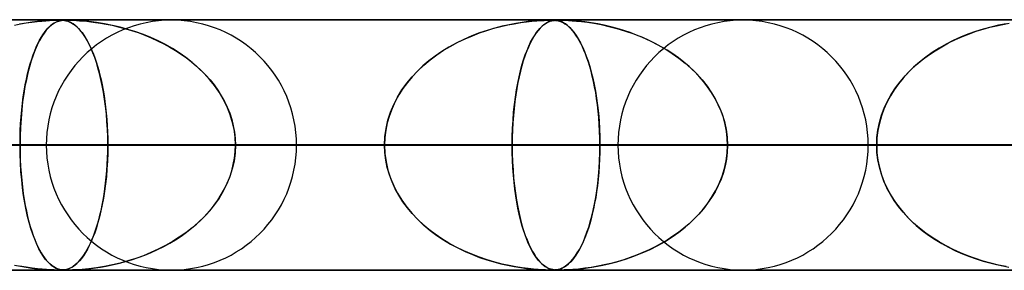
# Model space of a CAD drawing. Header units: millimetres. Extents: x -550 to 550, y -599 to 599.
# Tile 8 of 31: x -257 to -218, y 589 to 599. Entities that reach past the tile are written whole.
import ezdxf

# ---------------------------------------------------------------- set-up
doc = ezdxf.new("R2010")
doc.units = ezdxf.units.MM
doc.layers.add('HIDDEN', color=7, linetype='Continuous')
doc.layers.add('THICK', color=7, linetype='Continuous')

msp = doc.modelspace()

# ---------------------------------------------------------------- linework, layer by layer
at = {"layer": 'HIDDEN'}
for p, q in [((-388.195, 598.99), (0, 598.99)), ((0, 598.99), (-388.195, 598.99)), ((-0.316, 598.98), (-372.712, 598.98)), ((-256.596, 598.866), (-256.865, 598.819)), ((-256.822, 598.827), (-256.587, 598.868)), ((-256.354, 598.902), (-256.596, 598.866)), ((-256.587, 598.868), (-256.364, 598.901)), ((-256.364, 598.901), (-256.158, 598.926)), ((-256.143, 598.928), (-256.354, 598.902)), ((-256.158, 598.926), (-255.973, 598.945)), ((-255.957, 598.946), (-256.143, 598.928)), ((-255.973, 598.945), (-255.809, 598.958)), ((-255.78, 598.96), (-255.957, 598.946)), ((-255.809, 598.958), (-255.666, 598.968)), ((-255.617, 598.97), (-255.78, 598.96)), ((-255.666, 598.968), (-255.543, 598.974)), ((-255.482, 598.976), (-255.617, 598.97)), ((-255.471, 598.866), (-255.544, 598.819)), ((-255.543, 598.974), (-255.441, 598.978)), ((-255.533, 598.827), (-255.469, 598.868)), ((-255.375, 598.979), (-255.482, 598.976)), ((-255.403, 598.902), (-255.471, 598.866)), ((-255.469, 598.868), (-255.406, 598.901)), ((-255.441, 598.978), (-255.355, 598.979)), ((-255.406, 598.901), (-255.347, 598.926)), ((-255.343, 598.928), (-255.403, 598.902)), ((-255.285, 598.98), (-255.375, 598.979)), ((-255.355, 598.979), (-255.284, 598.98)), ((-255.347, 598.926), (-255.291, 598.945)), ((-255.286, 598.946), (-255.343, 598.928)), ((-255.291, 598.945), (-255.237, 598.958)), ((-255.227, 598.96), (-255.286, 598.946)), ((-255.207, 598.979), (-255.285, 598.98)), ((-255.284, 598.98), (-255.223, 598.979)), ((-255.237, 598.958), (-255.185, 598.968)), ((-255.166, 598.97), (-255.227, 598.96)), ((-255.223, 598.979), (-255.168, 598.978)), ((-255.136, 598.976), (-255.207, 598.979)), ((-255.185, 598.968), (-255.133, 598.974)), ((-255.168, 598.978), (-255.116, 598.974)), ((-255.103, 598.976), (-255.166, 598.97)), ((-255.063, 598.968), (-255.136, 598.976)), ((-255.133, 598.974), (-255.08, 598.978)), ((-255.116, 598.974), (-255.065, 598.968)), ((-255.038, 598.979), (-255.103, 598.976)), ((-255.08, 598.978), (-255.024, 598.979)), ((-255.065, 598.968), (-255.017, 598.96)), ((-254.985, 598.953), (-255.063, 598.968)), ((-254.964, 598.98), (-255.038, 598.979)), ((-255.024, 598.979), (-254.962, 598.98)), ((-255.017, 598.96), (-254.972, 598.949)), ((-254.901, 598.927), (-254.985, 598.953)), ((-254.972, 598.949), (-254.926, 598.936)), ((-254.87, 598.979), (-254.964, 598.98)), ((-254.962, 598.98), (-254.891, 598.979)), ((-254.926, 598.936), (-254.877, 598.917)), ((-254.812, 598.888), (-254.901, 598.927)), ((-254.891, 598.979), (-254.808, 598.978)), ((-254.877, 598.917), (-254.823, 598.893)), ((-254.75, 598.976), (-254.87, 598.979)), ((-254.823, 598.893), (-254.766, 598.862)), ((-254.724, 598.836), (-254.812, 598.888)), ((-254.808, 598.978), (-254.708, 598.974)), ((-254.584, 598.968), (-254.75, 598.976)), ((-254.708, 598.974), (-254.589, 598.968)), ((-254.589, 598.968), (-254.46, 598.96)), ((-254.363, 598.953), (-254.584, 598.968)), ((-254.46, 598.96), (-254.325, 598.949)), ((-254.094, 598.927), (-254.363, 598.953)), ((-254.325, 598.949), (-254.178, 598.936)), ((-254.178, 598.936), (-254.012, 598.917)), ((-253.787, 598.888), (-254.094, 598.927)), ((-254.012, 598.917), (-253.826, 598.893)), ((-253.826, 598.893), (-253.623, 598.862)), ((-253.471, 598.836), (-253.787, 598.888)), ((-237.125, 598.84), (-236.87, 598.882)), ((-236.809, 598.891), (-237.063, 598.851)), ((-236.87, 598.882), (-236.633, 598.914)), ((-236.574, 598.921), (-236.809, 598.891)), ((-236.633, 598.914), (-236.42, 598.938)), ((-236.361, 598.944), (-236.574, 598.921)), ((-236.42, 598.938), (-236.232, 598.955)), ((-236.175, 598.959), (-236.361, 598.944)), ((-236.232, 598.955), (-236.071, 598.966)), ((-236.016, 598.969), (-236.175, 598.959)), ((-236.071, 598.966), (-235.936, 598.973)), ((-235.876, 598.975), (-236.016, 598.969)), ((-235.936, 598.973), (-235.825, 598.977)), ((-235.888, 598.84), (-235.819, 598.882)), ((-235.756, 598.979), (-235.876, 598.975)), ((-235.801, 598.891), (-235.871, 598.851)), ((-235.825, 598.977), (-235.734, 598.979)), ((-235.819, 598.882), (-235.752, 598.914)), ((-235.734, 598.921), (-235.801, 598.891)), ((-235.66, 598.98), (-235.756, 598.979)), ((-235.752, 598.914), (-235.688, 598.938)), ((-235.734, 598.979), (-235.66, 598.98)), ((-235.67, 598.944), (-235.734, 598.921)), ((-235.688, 598.938), (-235.629, 598.955)), ((-235.609, 598.959), (-235.67, 598.944)), ((-235.583, 598.979), (-235.66, 598.98)), ((-235.66, 598.98), (-235.596, 598.979)), ((-235.629, 598.955), (-235.572, 598.966)), ((-235.551, 598.969), (-235.609, 598.959)), ((-235.596, 598.979), (-235.539, 598.977)), ((-235.515, 598.976), (-235.583, 598.979)), ((-235.572, 598.966), (-235.517, 598.973)), ((-235.488, 598.975), (-235.551, 598.969)), ((-235.539, 598.977), (-235.485, 598.973)), ((-235.517, 598.973), (-235.461, 598.977)), ((-235.447, 598.969), (-235.515, 598.976)), ((-235.417, 598.979), (-235.488, 598.975)), ((-235.485, 598.973), (-235.432, 598.967)), ((-235.461, 598.977), (-235.402, 598.979)), ((-235.377, 598.957), (-235.447, 598.969)), ((-235.432, 598.967), (-235.377, 598.957)), ((-235.338, 598.98), (-235.417, 598.979)), ((-235.402, 598.979), (-235.338, 598.98)), ((-235.305, 598.937), (-235.377, 598.957)), ((-235.377, 598.957), (-235.318, 598.941)), ((-235.338, 598.98), (-235.267, 598.979)), ((-235.247, 598.979), (-235.338, 598.98)), ((-235.318, 598.941), (-235.253, 598.918)), ((-235.231, 598.909), (-235.305, 598.937)), ((-235.267, 598.979), (-235.183, 598.978)), ((-235.253, 598.918), (-235.182, 598.885)), ((-235.132, 598.976), (-235.247, 598.979)), ((-235.158, 598.872), (-235.231, 598.909)), ((-235.183, 598.978), (-235.082, 598.974)), ((-235.182, 598.885), (-235.106, 598.84)), ((-235.086, 598.828), (-235.158, 598.872)), ((-234.981, 598.969), (-235.132, 598.976)), ((-235.082, 598.974), (-234.96, 598.968)), ((-234.79, 598.957), (-234.981, 598.969)), ((-234.96, 598.968), (-234.815, 598.959)), ((-234.815, 598.959), (-234.645, 598.945)), ((-234.566, 598.937), (-234.79, 598.957)), ((-234.645, 598.945), (-234.443, 598.924)), ((-234.317, 598.909), (-234.566, 598.937)), ((-234.443, 598.924), (-234.21, 598.894)), ((-234.06, 598.872), (-234.317, 598.909)), ((-234.21, 598.894), (-233.949, 598.854)), ((-233.8, 598.828), (-234.06, 598.872)), ((-257.064, 598.778), (-256.822, 598.827)), ((-255.927, 598.399), (-255.861, 598.494)), ((-255.792, 598.582), (-255.881, 598.466)), ((-255.861, 598.494), (-255.795, 598.579)), ((-255.795, 598.579), (-255.729, 598.655)), ((-255.705, 598.679), (-255.792, 598.582)), ((-255.729, 598.655), (-255.663, 598.721)), ((-255.623, 598.757), (-255.705, 598.679)), ((-255.663, 598.721), (-255.598, 598.778)), ((-255.544, 598.819), (-255.623, 598.757)), ((-255.598, 598.778), (-255.533, 598.827)), ((-254.766, 598.862), (-254.706, 598.824)), ((-254.639, 598.773), (-254.724, 598.836)), ((-254.706, 598.824), (-254.642, 598.776)), ((-254.642, 598.776), (-254.576, 598.719)), ((-254.554, 598.699), (-254.639, 598.773)), ((-254.576, 598.719), (-254.507, 598.651)), ((-254.471, 598.613), (-254.554, 598.699)), ((-254.507, 598.651), (-254.436, 598.572)), ((-254.389, 598.515), (-254.471, 598.613)), ((-254.436, 598.572), (-254.364, 598.481)), ((-254.309, 598.405), (-254.389, 598.515)), ((-254.364, 598.481), (-254.293, 598.382)), ((-253.623, 598.862), (-253.404, 598.824)), ((-253.156, 598.773), (-253.471, 598.836)), ((-253.404, 598.824), (-253.17, 598.776)), ((-253.17, 598.776), (-252.923, 598.719)), ((-252.843, 598.699), (-253.156, 598.773)), ((-252.923, 598.719), (-252.665, 598.651)), ((-252.532, 598.613), (-252.843, 598.699)), ((-252.665, 598.651), (-252.398, 598.572)), ((-252.224, 598.515), (-252.532, 598.613)), ((-252.398, 598.572), (-252.126, 598.481)), ((-251.92, 598.405), (-252.224, 598.515)), ((-252.126, 598.481), (-251.861, 598.382)), ((-238.512, 598.47), (-238.824, 598.35)), ((-238.797, 598.361), (-238.509, 598.472)), ((-238.206, 598.574), (-238.512, 598.47)), ((-238.509, 598.472), (-238.222, 598.569)), ((-238.222, 598.569), (-237.94, 598.654)), ((-237.906, 598.663), (-238.206, 598.574)), ((-237.94, 598.654), (-237.662, 598.727)), ((-237.614, 598.738), (-237.906, 598.663)), ((-237.662, 598.727), (-237.389, 598.789)), ((-237.332, 598.8), (-237.614, 598.738)), ((-237.389, 598.789), (-237.125, 598.84)), ((-237.063, 598.851), (-237.332, 598.8)), ((-236.253, 598.47), (-236.333, 598.35)), ((-236.326, 598.361), (-236.252, 598.471)), ((-236.173, 598.574), (-236.253, 598.47)), ((-236.252, 598.471), (-236.178, 598.568)), ((-236.178, 598.568), (-236.105, 598.653)), ((-236.095, 598.663), (-236.173, 598.574)), ((-236.105, 598.653), (-236.032, 598.726)), ((-236.019, 598.738), (-236.095, 598.663)), ((-236.032, 598.726), (-235.96, 598.788)), ((-235.944, 598.8), (-236.019, 598.738)), ((-235.96, 598.788), (-235.888, 598.84)), ((-235.871, 598.851), (-235.944, 598.8)), ((-235.106, 598.84), (-235.023, 598.781)), ((-235.015, 598.775), (-235.086, 598.828)), ((-235.023, 598.781), (-234.936, 598.706)), ((-234.945, 598.714), (-235.015, 598.775)), ((-234.875, 598.645), (-234.945, 598.714)), ((-234.936, 598.706), (-234.845, 598.612)), ((-234.806, 598.567), (-234.875, 598.645)), ((-234.845, 598.612), (-234.752, 598.499)), ((-234.738, 598.481), (-234.806, 598.567)), ((-234.752, 598.499), (-234.66, 598.371)), ((-234.67, 598.386), (-234.738, 598.481)), ((-233.949, 598.854), (-233.663, 598.801)), ((-233.539, 598.775), (-233.8, 598.828)), ((-233.663, 598.801), (-233.356, 598.733)), ((-233.278, 598.714), (-233.539, 598.775)), ((-233.356, 598.733), (-233.031, 598.649)), ((-233.017, 598.645), (-233.278, 598.714)), ((-233.031, 598.649), (-232.692, 598.546)), ((-232.757, 598.567), (-233.017, 598.645)), ((-232.5, 598.481), (-232.757, 598.567)), ((-232.692, 598.546), (-232.353, 598.428)), ((-232.245, 598.386), (-232.5, 598.481)), ((-218.733, 598.524), (-219.034, 598.416)), ((-218.973, 598.439), (-218.698, 598.536)), ((-218.43, 598.62), (-218.733, 598.524)), ((-218.698, 598.536), (-218.426, 598.621)), ((-218.123, 598.705), (-218.43, 598.62)), ((-218.426, 598.621), (-218.159, 598.695)), ((-218.159, 598.695), (-217.897, 598.759)), ((-217.815, 598.778), (-218.123, 598.705)), ((-217.897, 598.759), (-217.642, 598.813)), ((-217.514, 598.838), (-217.815, 598.778)), ((-217.642, 598.813), (-217.394, 598.858)), ((-256.065, 598.164), (-256.154, 597.985)), ((-256.124, 598.048), (-256.059, 598.176)), ((-255.973, 598.326), (-256.065, 598.164)), ((-256.059, 598.176), (-255.993, 598.293)), ((-255.993, 598.293), (-255.927, 598.399)), ((-255.881, 598.466), (-255.973, 598.326)), ((-254.23, 598.283), (-254.309, 598.405)), ((-254.293, 598.382), (-254.225, 598.275)), ((-254.152, 598.149), (-254.23, 598.283)), ((-254.225, 598.275), (-254.158, 598.16)), ((-254.158, 598.16), (-254.093, 598.037)), ((-254.076, 598.003), (-254.152, 598.149)), ((-251.62, 598.283), (-251.92, 598.405)), ((-251.861, 598.382), (-251.602, 598.275)), ((-251.326, 598.149), (-251.62, 598.283)), ((-251.602, 598.275), (-251.35, 598.16)), ((-251.35, 598.16), (-251.105, 598.037)), ((-251.039, 598.003), (-251.326, 598.149)), ((-239.662, 597.944), (-239.376, 598.098)), ((-239.137, 598.214), (-239.442, 598.064)), ((-239.376, 598.098), (-239.087, 598.237)), ((-238.824, 598.35), (-239.137, 598.214)), ((-239.087, 598.237), (-238.797, 598.361)), ((-236.547, 597.943), (-236.474, 598.097)), ((-236.413, 598.214), (-236.491, 598.064)), ((-236.474, 598.097), (-236.4, 598.236)), ((-236.333, 598.35), (-236.413, 598.214)), ((-236.4, 598.236), (-236.326, 598.361)), ((-234.604, 598.282), (-234.67, 598.386)), ((-234.66, 598.371), (-234.573, 598.231)), ((-234.538, 598.17), (-234.604, 598.282)), ((-234.573, 598.231), (-234.488, 598.077)), ((-234.473, 598.049), (-234.538, 598.17)), ((-232.353, 598.428), (-232.027, 598.297)), ((-231.993, 598.282), (-232.245, 598.386)), ((-232.027, 598.297), (-231.711, 598.154)), ((-231.745, 598.17), (-231.993, 598.282)), ((-231.501, 598.049), (-231.745, 598.17)), ((-231.711, 598.154), (-231.406, 597.999)), ((-219.621, 598.162), (-219.907, 598.016)), ((-219.803, 598.07), (-219.527, 598.206)), ((-219.33, 598.295), (-219.621, 598.162)), ((-219.527, 598.206), (-219.249, 598.329)), ((-219.034, 598.416), (-219.33, 598.295)), ((-219.249, 598.329), (-218.973, 598.439)), ((-256.238, 597.79), (-256.318, 597.581)), ((-256.312, 597.596), (-256.251, 597.758)), ((-256.251, 597.758), (-256.189, 597.908)), ((-256.154, 597.985), (-256.238, 597.79)), ((-256.189, 597.908), (-256.124, 598.048)), ((-254.093, 598.037), (-254.031, 597.907)), ((-254.002, 597.844), (-254.076, 598.003)), ((-254.031, 597.907), (-253.97, 597.769)), ((-253.93, 597.672), (-254.002, 597.844)), ((-253.97, 597.769), (-253.911, 597.624)), ((-251.105, 598.037), (-250.867, 597.907)), ((-250.758, 597.844), (-251.039, 598.003)), ((-250.867, 597.907), (-250.637, 597.769)), ((-250.486, 597.672), (-250.758, 597.844)), ((-250.637, 597.769), (-250.415, 597.624)), ((-240.014, 597.731), (-240.279, 597.548)), ((-240.216, 597.593), (-239.943, 597.776)), ((-239.735, 597.902), (-240.014, 597.731)), ((-239.943, 597.776), (-239.662, 597.944)), ((-239.442, 598.064), (-239.735, 597.902)), ((-236.636, 597.731), (-236.703, 597.548)), ((-236.687, 597.593), (-236.618, 597.775)), ((-236.565, 597.902), (-236.636, 597.731)), ((-236.618, 597.775), (-236.547, 597.943)), ((-236.491, 598.064), (-236.565, 597.902)), ((-234.488, 598.077), (-234.406, 597.911)), ((-234.41, 597.919), (-234.473, 598.049)), ((-234.348, 597.78), (-234.41, 597.919)), ((-234.406, 597.911), (-234.329, 597.733)), ((-234.288, 597.631), (-234.348, 597.78)), ((-234.329, 597.733), (-234.254, 597.543)), ((-231.262, 597.919), (-231.501, 598.049)), ((-231.406, 597.999), (-231.113, 597.832)), ((-231.027, 597.78), (-231.262, 597.919)), ((-231.113, 597.832), (-230.834, 597.654)), ((-230.799, 597.631), (-231.027, 597.78)), ((-220.456, 597.685), (-220.717, 597.501)), ((-220.605, 597.583), (-220.345, 597.758)), ((-220.185, 597.857), (-220.456, 597.685)), ((-220.345, 597.758), (-220.077, 597.92)), ((-219.907, 598.016), (-220.185, 597.857)), ((-220.077, 597.92), (-219.803, 598.07)), ((-256.392, 597.358), (-256.462, 597.122)), ((-256.428, 597.241), (-256.371, 597.424)), ((-256.318, 597.581), (-256.392, 597.358)), ((-256.371, 597.424), (-256.312, 597.596)), ((-253.86, 597.488), (-253.93, 597.672)), ((-253.911, 597.624), (-253.855, 597.472)), ((-253.794, 597.29), (-253.86, 597.488)), ((-253.855, 597.472), (-253.801, 597.312)), ((-253.801, 597.312), (-253.749, 597.146)), ((-250.223, 597.488), (-250.486, 597.672)), ((-250.415, 597.624), (-250.202, 597.472)), ((-249.969, 597.29), (-250.223, 597.488)), ((-250.202, 597.472), (-249.997, 597.312)), ((-249.997, 597.312), (-249.8, 597.146)), ((-240.531, 597.356), (-240.768, 597.154)), ((-240.733, 597.185), (-240.48, 597.396)), ((-240.279, 597.548), (-240.531, 597.356)), ((-240.48, 597.396), (-240.216, 597.593)), ((-236.767, 597.356), (-236.826, 597.154)), ((-236.818, 597.184), (-236.754, 597.396)), ((-236.703, 597.548), (-236.767, 597.356)), ((-236.754, 597.396), (-236.687, 597.593)), ((-234.229, 597.473), (-234.288, 597.631)), ((-234.254, 597.543), (-234.184, 597.342)), ((-234.172, 597.305), (-234.229, 597.473)), ((-234.184, 597.342), (-234.117, 597.129)), ((-234.117, 597.127), (-234.172, 597.305)), ((-230.834, 597.654), (-230.567, 597.466)), ((-230.576, 597.473), (-230.799, 597.631)), ((-230.361, 597.305), (-230.576, 597.473)), ((-230.567, 597.466), (-230.314, 597.266)), ((-230.153, 597.127), (-230.361, 597.305)), ((-220.964, 597.306), (-221.197, 597.102)), ((-221.094, 597.195), (-220.855, 597.395)), ((-220.717, 597.501), (-220.964, 597.306)), ((-220.855, 597.395), (-220.605, 597.583)), ((-256.534, 596.842), (-256.482, 597.047)), ((-256.462, 597.122), (-256.526, 596.873)), ((-256.482, 597.047), (-256.428, 597.241)), ((-253.729, 597.079), (-253.794, 597.29)), ((-253.749, 597.146), (-253.699, 596.97)), ((-253.668, 596.854), (-253.729, 597.079)), ((-253.699, 596.97), (-253.651, 596.787)), ((-249.727, 597.079), (-249.969, 597.29)), ((-249.8, 597.146), (-249.612, 596.97)), ((-249.496, 596.854), (-249.727, 597.079)), ((-249.612, 596.97), (-249.432, 596.787)), ((-241.201, 596.719), (-240.974, 596.959)), ((-240.99, 596.943), (-241.198, 596.722)), ((-240.768, 597.154), (-240.99, 596.943)), ((-240.974, 596.959), (-240.733, 597.185)), ((-236.935, 596.718), (-236.878, 596.958)), ((-236.882, 596.943), (-236.934, 596.722)), ((-236.826, 597.154), (-236.882, 596.943)), ((-236.878, 596.958), (-236.818, 597.184)), ((-234.117, 597.129), (-234.054, 596.903)), ((-234.064, 596.939), (-234.117, 597.127)), ((-234.013, 596.741), (-234.064, 596.939)), ((-234.054, 596.903), (-233.994, 596.663)), ((-230.314, 597.266), (-230.074, 597.056)), ((-229.953, 596.939), (-230.153, 597.127)), ((-230.074, 597.056), (-229.847, 596.832)), ((-229.762, 596.741), (-229.953, 596.939)), ((-221.537, 596.759), (-221.322, 596.983)), ((-221.197, 597.102), (-221.415, 596.89)), ((-221.322, 596.983), (-221.094, 597.195)), ((-256.586, 596.609), (-256.64, 596.33)), ((-256.627, 596.4), (-256.582, 596.626)), ((-256.526, 596.873), (-256.586, 596.609)), ((-256.582, 596.626), (-256.534, 596.842)), ((-253.611, 596.616), (-253.668, 596.854)), ((-253.651, 596.787), (-253.606, 596.594)), ((-253.558, 596.365), (-253.611, 596.616)), ((-253.606, 596.594), (-253.563, 596.393)), ((-249.28, 596.616), (-249.496, 596.854)), ((-249.432, 596.787), (-249.261, 596.594)), ((-249.079, 596.365), (-249.28, 596.616)), ((-249.261, 596.594), (-249.1, 596.393)), ((-241.412, 596.464), (-241.201, 596.719)), ((-241.198, 596.722), (-241.391, 596.491)), ((-236.988, 596.463), (-236.935, 596.718)), ((-236.934, 596.722), (-236.983, 596.491)), ((-233.965, 596.533), (-234.013, 596.741)), ((-233.994, 596.663), (-233.939, 596.409)), ((-233.921, 596.314), (-233.965, 596.533)), ((-229.847, 596.832), (-229.634, 596.595)), ((-229.582, 596.533), (-229.762, 596.741)), ((-229.634, 596.595), (-229.437, 596.346)), ((-229.414, 596.314), (-229.582, 596.533)), ((-221.922, 596.276), (-221.738, 596.523)), ((-221.617, 596.668), (-221.804, 596.439)), ((-221.738, 596.523), (-221.537, 596.759)), ((-221.415, 596.89), (-221.617, 596.668)), ((-256.707, 595.917), (-256.669, 596.164)), ((-256.64, 596.33), (-256.69, 596.034)), ((-256.669, 596.164), (-256.627, 596.4)), ((-253.563, 596.393), (-253.523, 596.183)), ((-253.509, 596.102), (-253.558, 596.365)), ((-253.523, 596.183), (-253.487, 595.964)), ((-249.1, 596.393), (-248.949, 596.183)), ((-248.896, 596.102), (-249.079, 596.365)), ((-248.949, 596.183), (-248.81, 595.964)), ((-241.78, 595.911), (-241.606, 596.194)), ((-241.569, 596.248), (-241.731, 595.994)), ((-241.606, 596.194), (-241.412, 596.464)), ((-241.391, 596.491), (-241.569, 596.248)), ((-237.08, 595.911), (-237.037, 596.194)), ((-237.027, 596.248), (-237.068, 595.994)), ((-237.037, 596.194), (-236.988, 596.463)), ((-236.983, 596.491), (-237.027, 596.248)), ((-233.939, 596.409), (-233.889, 596.141)), ((-233.879, 596.087), (-233.921, 596.314)), ((-233.889, 596.141), (-233.843, 595.861)), ((-229.437, 596.346), (-229.256, 596.083)), ((-229.258, 596.087), (-229.414, 596.314)), ((-221.973, 596.201), (-222.127, 595.954)), ((-222.09, 596.018), (-221.922, 596.276)), ((-221.804, 596.439), (-221.973, 596.201)), ((-256.733, 595.722), (-256.77, 595.396)), ((-256.74, 595.661), (-256.707, 595.917)), ((-256.69, 596.034), (-256.733, 595.722)), ((-253.466, 595.827), (-253.509, 596.102)), ((-253.487, 595.964), (-253.453, 595.738)), ((-253.428, 595.54), (-253.466, 595.827)), ((-253.453, 595.738), (-253.424, 595.504)), ((-248.732, 595.827), (-248.896, 596.102)), ((-248.81, 595.964), (-248.684, 595.738)), ((-248.588, 595.54), (-248.732, 595.827)), ((-248.684, 595.738), (-248.573, 595.504)), ((-241.876, 595.73), (-242.002, 595.456)), ((-241.933, 595.615), (-241.78, 595.911)), ((-241.731, 595.994), (-241.876, 595.73)), ((-237.104, 595.73), (-237.136, 595.456)), ((-237.118, 595.614), (-237.08, 595.911)), ((-237.068, 595.994), (-237.104, 595.73)), ((-233.842, 595.85), (-233.879, 596.087)), ((-233.843, 595.861), (-233.804, 595.569)), ((-233.808, 595.604), (-233.842, 595.85)), ((-229.117, 595.85), (-229.258, 596.087)), ((-229.256, 596.083), (-229.094, 595.809)), ((-228.99, 595.604), (-229.117, 595.85)), ((-229.094, 595.809), (-228.954, 595.524)), ((-222.369, 595.47), (-222.239, 595.749)), ((-222.127, 595.954), (-222.265, 595.698)), ((-222.239, 595.749), (-222.09, 596.018)), ((-256.77, 595.396), (-256.799, 595.058)), ((-256.794, 595.124), (-256.77, 595.397)), ((-256.77, 595.397), (-256.74, 595.661)), ((-253.396, 595.243), (-253.428, 595.54)), ((-253.424, 595.504), (-253.398, 595.264)), ((-248.468, 595.243), (-248.588, 595.54)), ((-248.573, 595.504), (-248.476, 595.264)), ((-242.002, 595.456), (-242.108, 595.174)), ((-242.062, 595.306), (-241.933, 595.615)), ((-237.136, 595.456), (-237.162, 595.174)), ((-237.151, 595.305), (-237.118, 595.614)), ((-233.779, 595.35), (-233.808, 595.604)), ((-233.804, 595.569), (-233.77, 595.267)), ((-233.754, 595.088), (-233.779, 595.35)), ((-228.88, 595.35), (-228.99, 595.604)), ((-228.954, 595.524), (-228.836, 595.23)), ((-228.788, 595.088), (-228.88, 595.35)), ((-222.385, 595.431), (-222.486, 595.154)), ((-222.477, 595.183), (-222.369, 595.47)), ((-222.265, 595.698), (-222.385, 595.431)), ((-256.799, 595.058), (-256.82, 594.708)), ((-256.813, 594.846), (-256.794, 595.124)), ((-253.398, 595.264), (-253.376, 595.019)), ((-253.37, 594.937), (-253.396, 595.243)), ((-253.376, 595.019), (-253.36, 594.767)), ((-253.352, 594.624), (-253.37, 594.937)), ((-248.476, 595.264), (-248.395, 595.019)), ((-248.372, 594.937), (-248.468, 595.243)), ((-248.395, 595.019), (-248.331, 594.767)), ((-248.303, 594.624), (-248.372, 594.937)), ((-242.24, 594.66), (-242.165, 594.987)), ((-242.108, 595.174), (-242.191, 594.884)), ((-242.165, 594.987), (-242.062, 595.306)), ((-237.195, 594.66), (-237.176, 594.986)), ((-237.162, 595.174), (-237.183, 594.884)), ((-237.176, 594.986), (-237.151, 595.305)), ((-233.77, 595.267), (-233.744, 594.957)), ((-233.735, 594.819), (-233.754, 595.088)), ((-233.744, 594.957), (-233.725, 594.639)), ((-228.836, 595.23), (-228.742, 594.929)), ((-228.715, 594.819), (-228.788, 595.088)), ((-222.486, 595.154), (-222.566, 594.87)), ((-222.562, 594.89), (-222.477, 595.183)), ((-256.835, 594.279), (-256.827, 594.564)), ((-256.82, 594.708), (-256.834, 594.351)), ((-256.827, 594.564), (-256.813, 594.846)), ((-253.36, 594.767), (-253.347, 594.51)), ((-253.341, 594.308), (-253.352, 594.624)), ((-248.331, 594.767), (-248.284, 594.51)), ((-248.261, 594.308), (-248.303, 594.624)), ((-242.252, 594.589), (-242.288, 594.291)), ((-242.285, 594.328), (-242.24, 594.66)), ((-242.191, 594.884), (-242.252, 594.589)), ((-237.198, 594.589), (-237.207, 594.291)), ((-237.206, 594.328), (-237.195, 594.66)), ((-237.183, 594.884), (-237.198, 594.589)), ((-233.721, 594.545), (-233.735, 594.819)), ((-233.725, 594.639), (-233.713, 594.315)), ((-233.712, 594.269), (-233.721, 594.545)), ((-228.742, 594.929), (-228.674, 594.62)), ((-228.662, 594.545), (-228.715, 594.819)), ((-228.674, 594.62), (-228.633, 594.306)), ((-228.63, 594.269), (-228.662, 594.545)), ((-222.66, 594.293), (-222.623, 594.593)), ((-222.625, 594.58), (-222.66, 594.287)), ((-222.566, 594.87), (-222.625, 594.58)), ((-222.623, 594.593), (-222.562, 594.89)), ((-256.834, 594.351), (-256.838, 593.99)), ((-256.838, 593.99), (-256.835, 594.279)), ((-253.347, 594.51), (-253.34, 594.251)), ((-253.337, 593.99), (-253.341, 594.308)), ((-253.34, 594.251), (-253.337, 593.99)), ((-248.284, 594.51), (-248.256, 594.251)), ((-248.247, 593.99), (-248.261, 594.308)), ((-248.256, 594.251), (-248.247, 593.99)), ((-242.301, 593.99), (-242.285, 594.328)), ((-242.288, 594.291), (-242.301, 593.99)), ((-237.21, 593.99), (-237.206, 594.328)), ((-237.207, 594.291), (-237.21, 593.99)), ((-233.713, 594.315), (-233.709, 593.99)), ((-233.709, 593.99), (-233.712, 594.269)), ((-228.633, 594.306), (-228.619, 593.99)), ((-228.619, 593.99), (-228.63, 594.269)), ((-222.672, 593.99), (-222.66, 594.293)), ((-222.66, 594.287), (-222.672, 593.99)), ((-5, 593.99), (-374.599, 593.99)), ((-374.599, 593.99), (-5, 593.99)), ((-366.008, 593.99), (-5, 593.99)), ((-5, 593.99), (-366.008, 593.99)), ((-5, 593.99), (-354.973, 593.99)), ((-354.973, 593.99), (-5, 593.99)), ((-346.382, 593.99), (-5, 593.99)), ((-5, 593.99), (-346.382, 593.99)), ((-5, 593.99), (-335.346, 593.99)), ((-335.346, 593.99), (-5, 593.99)), ((-326.755, 593.99), (-5, 593.99)), ((-5, 593.99), (-326.755, 593.99)), ((-5, 593.99), (-315.719, 593.99)), ((-315.719, 593.99), (-5, 593.99)), ((-307.128, 593.99), (-5, 593.99)), ((-5, 593.99), (-307.128, 593.99)), ((-5, 593.99), (-296.093, 593.99)), ((-296.093, 593.99), (-5, 593.99)), ((-291.41, 593.99), (-253.337, 593.99)), ((-291.41, 593.99), (-253.337, 593.99)), ((-287.502, 593.99), (-5, 593.99)), ((-5, 593.99), (-287.502, 593.99)), ((-242.301, 593.99), (-278.59, 593.99)), ((-278.59, 593.99), (-242.301, 593.99)), ((-5, 593.99), (-276.466, 593.99)), ((-276.466, 593.99), (-5, 593.99)), ((-268.61, 593.99), (-233.709, 593.99)), ((-268.61, 593.99), (-233.709, 593.99)), ((-267.874, 593.99), (-5, 593.99)), ((-5, 593.99), (-267.874, 593.99)), ((-256.838, 593.99), (-267.874, 593.99)), ((-267.874, 593.99), (-256.838, 593.99)), ((-256.838, 593.99), (-256.835, 593.701)), ((-5, 593.99), (-256.838, 593.99)), ((-256.838, 593.99), (-5, 593.99)), ((-256.834, 593.634), (-256.838, 593.99)), ((-222.672, 593.99), (-255.79, 593.99)), ((-255.79, 593.99), (-222.672, 593.99)), ((-253.337, 593.99), (-253.341, 593.672)), ((-253.34, 593.729), (-253.337, 593.99)), ((-253.337, 593.99), (-242.301, 593.99)), ((-242.301, 593.99), (-253.337, 593.99)), ((-248.247, 593.99), (-248.261, 593.672)), ((-248.256, 593.729), (-248.247, 593.99)), ((-248.247, 593.99), (-5, 593.99)), ((-5, 593.99), (-248.247, 593.99)), ((-237.21, 593.99), (-248.247, 593.99)), ((-248.247, 593.99), (-237.21, 593.99)), ((-245.81, 593.99), (-214.08, 593.99)), ((-245.81, 593.99), (-214.08, 593.99)), ((-242.288, 593.689), (-242.301, 593.99)), ((-242.301, 593.99), (-242.285, 593.652)), ((-237.21, 593.99), (-237.206, 593.652)), ((-5, 593.99), (-237.21, 593.99)), ((-237.21, 593.99), (-5, 593.99)), ((-237.207, 593.686), (-237.21, 593.99)), ((-233.713, 593.674), (-233.709, 593.99)), ((-233.709, 593.99), (-233.712, 593.711)), ((-233.709, 593.99), (-222.672, 593.99)), ((-222.672, 593.99), (-233.709, 593.99)), ((-203.043, 593.99), (-232.99, 593.99)), ((-232.99, 593.99), (-203.043, 593.99)), ((-228.633, 593.674), (-228.619, 593.99)), ((-228.619, 593.99), (-228.63, 593.711)), ((-228.619, 593.99), (-5, 593.99)), ((-5, 593.99), (-228.619, 593.99)), ((-217.582, 593.99), (-228.619, 593.99)), ((-228.619, 593.99), (-217.582, 593.99)), ((-223.01, 593.99), (-194.451, 593.99)), ((-223.01, 593.99), (-194.451, 593.99)), ((-222.66, 593.693), (-222.672, 593.99)), ((-222.672, 593.99), (-222.66, 593.687)), ((-5, 593.99), (-217.582, 593.99)), ((-217.582, 593.99), (-5, 593.99)), ((-256.835, 593.701), (-256.827, 593.416)), ((-256.821, 593.283), (-256.834, 593.634)), ((-256.827, 593.416), (-256.813, 593.133)), ((-253.36, 593.213), (-253.347, 593.469)), ((-253.341, 593.672), (-253.352, 593.356)), ((-253.347, 593.469), (-253.34, 593.729)), ((-248.331, 593.213), (-248.284, 593.469)), ((-248.261, 593.672), (-248.303, 593.356)), ((-248.284, 593.469), (-248.256, 593.729)), ((-242.252, 593.391), (-242.288, 593.689)), ((-242.285, 593.652), (-242.24, 593.32)), ((-242.191, 593.096), (-242.252, 593.391)), ((-237.198, 593.384), (-237.207, 593.686)), ((-237.206, 593.652), (-237.195, 593.32)), ((-237.182, 593.087), (-237.198, 593.384)), ((-233.721, 593.435), (-233.735, 593.161)), ((-233.724, 593.36), (-233.713, 593.674)), ((-233.712, 593.711), (-233.721, 593.435)), ((-228.662, 593.435), (-228.715, 593.161)), ((-228.674, 593.36), (-228.633, 593.674)), ((-228.63, 593.711), (-228.662, 593.435)), ((-222.625, 593.4), (-222.66, 593.693)), ((-222.66, 593.687), (-222.623, 593.387)), ((-222.566, 593.11), (-222.625, 593.4)), ((-222.623, 593.387), (-222.562, 593.09)), ((-256.8, 592.938), (-256.821, 593.283)), ((-256.813, 593.133), (-256.794, 592.856)), ((-253.37, 593.043), (-253.396, 592.737)), ((-253.376, 592.961), (-253.36, 593.213)), ((-253.352, 593.356), (-253.37, 593.043)), ((-248.372, 593.043), (-248.468, 592.737)), ((-248.395, 592.961), (-248.331, 593.213)), ((-248.303, 593.356), (-248.372, 593.043)), ((-242.24, 593.32), (-242.165, 592.994)), ((-242.108, 592.806), (-242.191, 593.096)), ((-242.165, 592.994), (-242.062, 592.674)), ((-237.195, 593.32), (-237.176, 592.994)), ((-237.161, 592.794), (-237.182, 593.087)), ((-237.176, 592.994), (-237.151, 592.674)), ((-233.767, 592.75), (-233.742, 593.051)), ((-233.735, 593.161), (-233.754, 592.892)), ((-233.742, 593.051), (-233.724, 593.36)), ((-228.836, 592.75), (-228.742, 593.051)), ((-228.715, 593.161), (-228.788, 592.892)), ((-228.742, 593.051), (-228.674, 593.36)), ((-222.486, 592.826), (-222.566, 593.11)), ((-222.562, 593.09), (-222.477, 592.797)), ((-256.772, 592.604), (-256.8, 592.938)), ((-256.794, 592.856), (-256.77, 592.583)), ((-256.736, 592.282), (-256.772, 592.604)), ((-256.77, 592.583), (-256.74, 592.319)), ((-253.396, 592.737), (-253.428, 592.44)), ((-253.424, 592.476), (-253.398, 592.716)), ((-253.398, 592.716), (-253.376, 592.961)), ((-248.468, 592.737), (-248.588, 592.44)), ((-248.573, 592.476), (-248.476, 592.716)), ((-248.476, 592.716), (-248.395, 592.961)), ((-242.002, 592.524), (-242.108, 592.806)), ((-242.062, 592.674), (-241.933, 592.366)), ((-237.134, 592.51), (-237.161, 592.794)), ((-237.151, 592.674), (-237.118, 592.366)), ((-233.779, 592.63), (-233.808, 592.376)), ((-233.798, 592.456), (-233.767, 592.75)), ((-233.754, 592.892), (-233.779, 592.63)), ((-228.88, 592.63), (-228.99, 592.376)), ((-228.954, 592.456), (-228.836, 592.75)), ((-228.788, 592.892), (-228.88, 592.63)), ((-222.385, 592.549), (-222.486, 592.826)), ((-222.477, 592.797), (-222.369, 592.51)), ((-256.74, 592.319), (-256.707, 592.063)), ((-256.694, 591.974), (-256.736, 592.282)), ((-253.487, 592.016), (-253.453, 592.242)), ((-253.428, 592.44), (-253.466, 592.153)), ((-253.453, 592.242), (-253.424, 592.476)), ((-248.81, 592.016), (-248.684, 592.242)), ((-248.588, 592.44), (-248.732, 592.153)), ((-248.684, 592.242), (-248.573, 592.476)), ((-241.876, 592.25), (-242.002, 592.524)), ((-241.933, 592.366), (-241.78, 592.069)), ((-241.731, 591.986), (-241.876, 592.25)), ((-237.102, 592.233), (-237.134, 592.51)), ((-237.118, 592.366), (-237.08, 592.069)), ((-237.065, 591.967), (-237.102, 592.233)), ((-233.808, 592.376), (-233.842, 592.13)), ((-233.836, 592.171), (-233.798, 592.456)), ((-228.99, 592.376), (-229.117, 592.13)), ((-229.094, 592.171), (-228.954, 592.456)), ((-222.265, 592.282), (-222.385, 592.549)), ((-222.369, 592.51), (-222.239, 592.232)), ((-222.127, 592.026), (-222.265, 592.282)), ((-222.239, 592.232), (-222.09, 591.963)), ((-256.707, 592.063), (-256.669, 591.816)), ((-256.646, 591.681), (-256.694, 591.974)), ((-256.669, 591.816), (-256.627, 591.58)), ((-253.563, 591.587), (-253.523, 591.797)), ((-253.509, 591.878), (-253.558, 591.615)), ((-253.523, 591.797), (-253.487, 592.016)), ((-253.466, 592.153), (-253.509, 591.878)), ((-249.1, 591.587), (-248.949, 591.797)), ((-248.896, 591.878), (-249.079, 591.615)), ((-248.949, 591.797), (-248.81, 592.016)), ((-248.732, 592.153), (-248.896, 591.878)), ((-241.78, 592.069), (-241.606, 591.786)), ((-241.569, 591.732), (-241.731, 591.986)), ((-237.08, 592.069), (-237.037, 591.786)), ((-237.024, 591.711), (-237.065, 591.967)), ((-233.927, 591.634), (-233.879, 591.897)), ((-233.879, 591.893), (-233.921, 591.666)), ((-233.879, 591.897), (-233.836, 592.171)), ((-233.842, 592.13), (-233.879, 591.893)), ((-229.437, 591.634), (-229.256, 591.897)), ((-229.258, 591.893), (-229.414, 591.666)), ((-229.117, 592.13), (-229.258, 591.893)), ((-229.256, 591.897), (-229.094, 592.171)), ((-221.973, 591.779), (-222.127, 592.026)), ((-222.09, 591.963), (-221.923, 591.704)), ((-256.593, 591.404), (-256.646, 591.681)), ((-256.627, 591.58), (-256.582, 591.354)), ((-256.535, 591.143), (-256.593, 591.404)), ((-253.558, 591.615), (-253.611, 591.364)), ((-253.606, 591.385), (-253.563, 591.587)), ((-249.079, 591.615), (-249.28, 591.364)), ((-249.261, 591.385), (-249.1, 591.587)), ((-241.606, 591.786), (-241.412, 591.517)), ((-241.391, 591.489), (-241.569, 591.732)), ((-241.412, 591.517), (-241.201, 591.262)), ((-241.198, 591.258), (-241.391, 591.489)), ((-237.037, 591.786), (-236.988, 591.517)), ((-236.978, 591.467), (-237.024, 591.711)), ((-236.988, 591.517), (-236.935, 591.262)), ((-236.929, 591.234), (-236.978, 591.467)), ((-233.965, 591.447), (-234.013, 591.239)), ((-233.979, 591.385), (-233.927, 591.634)), ((-233.921, 591.666), (-233.965, 591.447)), ((-229.582, 591.447), (-229.762, 591.239)), ((-229.634, 591.385), (-229.437, 591.634)), ((-229.414, 591.666), (-229.582, 591.447)), ((-221.804, 591.541), (-221.973, 591.779)), ((-221.923, 591.704), (-221.738, 591.457)), ((-221.617, 591.312), (-221.804, 591.541)), ((-221.738, 591.457), (-221.538, 591.221)), ((-256.582, 591.354), (-256.534, 591.138)), ((-256.472, 590.895), (-256.535, 591.143)), ((-256.534, 591.138), (-256.482, 590.933)), ((-253.749, 590.834), (-253.699, 591.01)), ((-253.668, 591.125), (-253.729, 590.901)), ((-253.699, 591.01), (-253.651, 591.193)), ((-253.611, 591.364), (-253.668, 591.125)), ((-253.651, 591.193), (-253.606, 591.385)), ((-249.8, 590.834), (-249.612, 591.01)), ((-249.496, 591.125), (-249.727, 590.901)), ((-249.612, 591.01), (-249.432, 591.193)), ((-249.28, 591.364), (-249.496, 591.125)), ((-249.432, 591.193), (-249.261, 591.385)), ((-241.201, 591.262), (-240.975, 591.022)), ((-240.99, 591.037), (-241.198, 591.258)), ((-240.768, 590.826), (-240.99, 591.037)), ((-240.975, 591.022), (-240.734, 590.796)), ((-236.935, 591.262), (-236.878, 591.022)), ((-236.876, 591.012), (-236.929, 591.234)), ((-236.878, 591.022), (-236.818, 590.796)), ((-236.819, 590.8), (-236.876, 591.012)), ((-234.064, 591.041), (-234.117, 590.853)), ((-234.096, 590.924), (-234.036, 591.148)), ((-234.013, 591.239), (-234.064, 591.041)), ((-234.036, 591.148), (-233.979, 591.385)), ((-229.953, 591.041), (-230.153, 590.853)), ((-230.074, 590.924), (-229.847, 591.148)), ((-229.762, 591.239), (-229.953, 591.041)), ((-229.847, 591.148), (-229.634, 591.385)), ((-221.415, 591.09), (-221.617, 591.312)), ((-221.538, 591.221), (-221.323, 590.997)), ((-221.197, 590.878), (-221.415, 591.09)), ((-256.482, 590.933), (-256.428, 590.739)), ((-256.404, 590.66), (-256.472, 590.895)), ((-256.428, 590.739), (-256.371, 590.556)), ((-256.332, 590.438), (-256.404, 590.66)), ((-253.794, 590.69), (-253.86, 590.492)), ((-253.855, 590.508), (-253.801, 590.668)), ((-253.801, 590.668), (-253.749, 590.834)), ((-253.729, 590.901), (-253.794, 590.69)), ((-249.969, 590.69), (-250.223, 590.492)), ((-250.202, 590.508), (-249.997, 590.668)), ((-249.997, 590.668), (-249.8, 590.834)), ((-249.727, 590.901), (-249.969, 590.69)), ((-240.531, 590.624), (-240.768, 590.826)), ((-240.734, 590.796), (-240.481, 590.584)), ((-240.279, 590.432), (-240.531, 590.624)), ((-236.758, 590.597), (-236.819, 590.8)), ((-236.818, 590.796), (-236.754, 590.584)), ((-234.172, 590.675), (-234.229, 590.507)), ((-234.226, 590.514), (-234.159, 590.714)), ((-234.117, 590.853), (-234.172, 590.675)), ((-234.159, 590.714), (-234.096, 590.924)), ((-230.361, 590.675), (-230.576, 590.507)), ((-230.567, 590.514), (-230.314, 590.714)), ((-230.153, 590.853), (-230.361, 590.675)), ((-230.314, 590.714), (-230.074, 590.924)), ((-221.323, 590.997), (-221.095, 590.785)), ((-220.964, 590.674), (-221.197, 590.878)), ((-221.095, 590.785), (-220.855, 590.585)), ((-220.717, 590.479), (-220.964, 590.674)), ((-256.371, 590.556), (-256.312, 590.384)), ((-256.254, 590.23), (-256.332, 590.438)), ((-256.312, 590.384), (-256.251, 590.222)), ((-256.172, 590.035), (-256.254, 590.23)), ((-253.93, 590.308), (-254.002, 590.136)), ((-253.97, 590.211), (-253.911, 590.356)), ((-253.86, 590.492), (-253.93, 590.308)), ((-253.911, 590.356), (-253.855, 590.508)), ((-250.486, 590.308), (-250.758, 590.136)), ((-250.637, 590.211), (-250.415, 590.356)), ((-250.223, 590.492), (-250.486, 590.308)), ((-250.415, 590.356), (-250.202, 590.508)), ((-240.481, 590.584), (-240.217, 590.387)), ((-240.014, 590.249), (-240.279, 590.432)), ((-240.217, 590.387), (-239.944, 590.205)), ((-239.735, 590.078), (-240.014, 590.249)), ((-236.693, 590.404), (-236.758, 590.597)), ((-236.754, 590.584), (-236.687, 590.387)), ((-236.625, 590.222), (-236.693, 590.404)), ((-236.687, 590.387), (-236.618, 590.205)), ((-234.371, 590.148), (-234.297, 590.326)), ((-234.288, 590.349), (-234.348, 590.2)), ((-234.297, 590.326), (-234.226, 590.514)), ((-234.229, 590.507), (-234.288, 590.349)), ((-231.113, 590.148), (-230.834, 590.326)), ((-230.799, 590.349), (-231.027, 590.2)), ((-230.834, 590.326), (-230.567, 590.514)), ((-230.576, 590.507), (-230.799, 590.349)), ((-220.855, 590.585), (-220.605, 590.398)), ((-220.456, 590.295), (-220.717, 590.479)), ((-220.605, 590.398), (-220.346, 590.223)), ((-220.185, 590.123), (-220.456, 590.295)), ((-256.251, 590.222), (-256.189, 590.072)), ((-256.189, 590.072), (-256.124, 589.932)), ((-256.086, 589.855), (-256.172, 590.035)), ((-256.124, 589.932), (-256.059, 589.804)), ((-255.996, 589.691), (-256.086, 589.855)), ((-254.152, 589.831), (-254.23, 589.697)), ((-254.158, 589.82), (-254.093, 589.943)), ((-254.076, 589.977), (-254.152, 589.831)), ((-254.093, 589.943), (-254.031, 590.073)), ((-254.002, 590.136), (-254.076, 589.977)), ((-254.031, 590.073), (-253.97, 590.211)), ((-251.326, 589.831), (-251.62, 589.697)), ((-251.35, 589.82), (-251.105, 589.943)), ((-251.039, 589.977), (-251.326, 589.831)), ((-251.105, 589.943), (-250.867, 590.073)), ((-250.758, 590.136), (-251.039, 589.977)), ((-250.867, 590.073), (-250.637, 590.211)), ((-239.944, 590.205), (-239.663, 590.037)), ((-239.442, 589.916), (-239.735, 590.078)), ((-239.663, 590.037), (-239.377, 589.883)), ((-239.137, 589.767), (-239.442, 589.916)), ((-239.377, 589.883), (-239.088, 589.744)), ((-236.553, 590.05), (-236.625, 590.222)), ((-236.618, 590.205), (-236.547, 590.037)), ((-236.477, 589.889), (-236.553, 590.05)), ((-236.547, 590.037), (-236.474, 589.883)), ((-236.398, 589.74), (-236.477, 589.889)), ((-236.474, 589.883), (-236.4, 589.744)), ((-234.473, 589.931), (-234.538, 589.81)), ((-234.529, 589.826), (-234.448, 589.981)), ((-234.41, 590.061), (-234.473, 589.931)), ((-234.448, 589.981), (-234.371, 590.148)), ((-234.348, 590.2), (-234.41, 590.061)), ((-231.501, 589.931), (-231.745, 589.81)), ((-231.711, 589.826), (-231.406, 589.981)), ((-231.262, 590.061), (-231.501, 589.931)), ((-231.406, 589.981), (-231.113, 590.148)), ((-231.027, 590.2), (-231.262, 590.061)), ((-220.346, 590.223), (-220.078, 590.06)), ((-219.907, 589.964), (-220.185, 590.123)), ((-220.078, 590.06), (-219.804, 589.911)), ((-219.621, 589.818), (-219.907, 589.964)), ((-219.804, 589.911), (-219.528, 589.774)), ((-256.059, 589.804), (-255.993, 589.687)), ((-255.905, 589.548), (-255.996, 589.691)), ((-255.993, 589.687), (-255.927, 589.581)), ((-255.927, 589.581), (-255.861, 589.486)), ((-255.816, 589.427), (-255.905, 589.548)), ((-255.861, 589.486), (-255.795, 589.401)), ((-254.389, 589.465), (-254.471, 589.367)), ((-254.436, 589.408), (-254.364, 589.499)), ((-254.309, 589.575), (-254.389, 589.465)), ((-254.364, 589.499), (-254.293, 589.598)), ((-254.23, 589.697), (-254.309, 589.575)), ((-254.293, 589.598), (-254.225, 589.705)), ((-254.225, 589.705), (-254.158, 589.82)), ((-252.224, 589.465), (-252.532, 589.367)), ((-252.398, 589.408), (-252.126, 589.499)), ((-251.92, 589.575), (-252.224, 589.465)), ((-252.126, 589.499), (-251.861, 589.598)), ((-251.62, 589.697), (-251.92, 589.575)), ((-251.861, 589.598), (-251.602, 589.705)), ((-251.602, 589.705), (-251.35, 589.82)), ((-238.824, 589.63), (-239.137, 589.767)), ((-239.088, 589.744), (-238.798, 589.619)), ((-238.512, 589.51), (-238.824, 589.63)), ((-238.798, 589.619), (-238.51, 589.509)), ((-238.206, 589.406), (-238.512, 589.51)), ((-238.51, 589.509), (-238.224, 589.412)), ((-236.4, 589.744), (-236.326, 589.619)), ((-236.317, 589.605), (-236.398, 589.74)), ((-236.326, 589.619), (-236.252, 589.509)), ((-236.236, 589.487), (-236.317, 589.605)), ((-236.252, 589.509), (-236.178, 589.412)), ((-236.156, 589.385), (-236.236, 589.487)), ((-234.738, 589.499), (-234.806, 589.413)), ((-234.789, 589.434), (-234.699, 589.552)), ((-234.67, 589.594), (-234.738, 589.499)), ((-234.699, 589.552), (-234.612, 589.683)), ((-234.604, 589.698), (-234.67, 589.594)), ((-234.612, 589.683), (-234.529, 589.826)), ((-234.538, 589.81), (-234.604, 589.698)), ((-232.5, 589.499), (-232.757, 589.413)), ((-232.692, 589.434), (-232.353, 589.552)), ((-232.245, 589.594), (-232.5, 589.499)), ((-232.353, 589.552), (-232.027, 589.683)), ((-231.993, 589.698), (-232.245, 589.594)), ((-232.027, 589.683), (-231.711, 589.826)), ((-231.745, 589.81), (-231.993, 589.698)), ((-219.33, 589.685), (-219.621, 589.818)), ((-219.528, 589.774), (-219.25, 589.651)), ((-219.034, 589.564), (-219.33, 589.685)), ((-219.25, 589.651), (-218.974, 589.542)), ((-218.733, 589.456), (-219.034, 589.564)), ((-218.974, 589.542), (-218.699, 589.445)), ((-218.43, 589.36), (-218.733, 589.456)), ((-218.699, 589.445), (-218.427, 589.359)), ((-257.064, 589.202), (-256.822, 589.153)), ((-256.596, 589.114), (-256.865, 589.161)), ((-256.822, 589.153), (-256.587, 589.112)), ((-256.354, 589.078), (-256.596, 589.114)), ((-256.587, 589.112), (-256.364, 589.079)), ((-256.364, 589.079), (-256.158, 589.054)), ((-256.143, 589.052), (-256.354, 589.078)), ((-256.158, 589.054), (-255.973, 589.035)), ((-255.957, 589.034), (-256.143, 589.052)), ((-255.73, 589.327), (-255.816, 589.427)), ((-255.795, 589.401), (-255.729, 589.325)), ((-255.647, 589.245), (-255.73, 589.327)), ((-255.729, 589.325), (-255.663, 589.259)), ((-255.663, 589.259), (-255.598, 589.202)), ((-255.569, 589.179), (-255.647, 589.245)), ((-255.598, 589.202), (-255.533, 589.153)), ((-255.495, 589.128), (-255.569, 589.179)), ((-255.533, 589.153), (-255.469, 589.112)), ((-255.426, 589.089), (-255.495, 589.128)), ((-255.469, 589.112), (-255.406, 589.079)), ((-255.364, 589.06), (-255.426, 589.089)), ((-255.406, 589.079), (-255.347, 589.054)), ((-255.307, 589.04), (-255.364, 589.06)), ((-255.347, 589.054), (-255.291, 589.035)), ((-254.901, 589.053), (-254.985, 589.027)), ((-254.926, 589.044), (-254.877, 589.063)), ((-254.812, 589.092), (-254.901, 589.053)), ((-254.877, 589.063), (-254.823, 589.087)), ((-254.823, 589.087), (-254.766, 589.118)), ((-254.724, 589.144), (-254.812, 589.092)), ((-254.766, 589.118), (-254.706, 589.156)), ((-254.639, 589.207), (-254.724, 589.144)), ((-254.706, 589.156), (-254.642, 589.204)), ((-254.642, 589.204), (-254.576, 589.261)), ((-254.554, 589.281), (-254.639, 589.207)), ((-254.576, 589.261), (-254.507, 589.329)), ((-254.471, 589.367), (-254.554, 589.281)), ((-254.507, 589.329), (-254.436, 589.408)), ((-254.094, 589.053), (-254.363, 589.027)), ((-254.178, 589.044), (-254.012, 589.063)), ((-253.787, 589.092), (-254.094, 589.053)), ((-254.012, 589.063), (-253.826, 589.087)), ((-253.826, 589.087), (-253.623, 589.118)), ((-253.471, 589.144), (-253.787, 589.092)), ((-253.623, 589.118), (-253.404, 589.156)), ((-253.156, 589.207), (-253.471, 589.144)), ((-253.404, 589.156), (-253.17, 589.204)), ((-253.17, 589.204), (-252.923, 589.261)), ((-252.843, 589.281), (-253.156, 589.207)), ((-252.923, 589.261), (-252.665, 589.329)), ((-252.532, 589.367), (-252.843, 589.281)), ((-252.665, 589.329), (-252.398, 589.408)), ((-238.224, 589.412), (-237.941, 589.327)), ((-237.906, 589.317), (-238.206, 589.406)), ((-237.941, 589.327), (-237.663, 589.254)), ((-237.614, 589.242), (-237.906, 589.317)), ((-237.663, 589.254), (-237.391, 589.192)), ((-237.332, 589.18), (-237.614, 589.242)), ((-237.391, 589.192), (-237.126, 589.14)), ((-237.063, 589.129), (-237.332, 589.18)), ((-237.126, 589.14), (-236.871, 589.098)), ((-236.809, 589.089), (-237.063, 589.129)), ((-236.871, 589.098), (-236.635, 589.066)), ((-236.574, 589.059), (-236.809, 589.089)), ((-236.635, 589.066), (-236.421, 589.042)), ((-236.361, 589.036), (-236.574, 589.059)), ((-236.178, 589.412), (-236.105, 589.327)), ((-236.077, 589.299), (-236.156, 589.385)), ((-236.105, 589.327), (-236.032, 589.254)), ((-236, 589.226), (-236.077, 589.299)), ((-236.032, 589.254), (-235.96, 589.192)), ((-235.925, 589.166), (-236, 589.226)), ((-235.96, 589.192), (-235.888, 589.14)), ((-235.853, 589.118), (-235.925, 589.166)), ((-235.888, 589.14), (-235.819, 589.098)), ((-235.783, 589.08), (-235.853, 589.118)), ((-235.819, 589.098), (-235.752, 589.066)), ((-235.716, 589.052), (-235.783, 589.08)), ((-235.752, 589.066), (-235.688, 589.042)), ((-235.652, 589.031), (-235.716, 589.052)), ((-235.329, 589.035), (-235.268, 589.056)), ((-235.231, 589.071), (-235.305, 589.043)), ((-235.268, 589.056), (-235.201, 589.086)), ((-235.158, 589.108), (-235.231, 589.071)), ((-235.201, 589.086), (-235.128, 589.126)), ((-235.086, 589.152), (-235.158, 589.108)), ((-235.128, 589.126), (-235.049, 589.179)), ((-235.015, 589.205), (-235.086, 589.152)), ((-235.049, 589.179), (-234.966, 589.247)), ((-234.945, 589.266), (-235.015, 589.205)), ((-234.966, 589.247), (-234.879, 589.331)), ((-234.875, 589.335), (-234.945, 589.266)), ((-234.879, 589.331), (-234.789, 589.434)), ((-234.806, 589.413), (-234.875, 589.335)), ((-234.645, 589.035), (-234.443, 589.056)), ((-234.317, 589.071), (-234.566, 589.043)), ((-234.443, 589.056), (-234.21, 589.086)), ((-234.06, 589.108), (-234.317, 589.071)), ((-234.21, 589.086), (-233.949, 589.126)), ((-233.8, 589.152), (-234.06, 589.108)), ((-233.949, 589.126), (-233.663, 589.179)), ((-233.539, 589.205), (-233.8, 589.152)), ((-233.663, 589.179), (-233.356, 589.247)), ((-233.278, 589.266), (-233.539, 589.205)), ((-233.356, 589.247), (-233.031, 589.331)), ((-233.017, 589.335), (-233.278, 589.266)), ((-233.031, 589.331), (-232.692, 589.434)), ((-232.757, 589.413), (-233.017, 589.335)), ((-218.123, 589.275), (-218.43, 589.36)), ((-218.427, 589.359), (-218.16, 589.285)), ((-218.16, 589.285), (-217.898, 589.221)), ((-217.815, 589.202), (-218.123, 589.275)), ((-217.898, 589.221), (-217.643, 589.167)), ((-217.514, 589.142), (-217.815, 589.202)), ((-217.643, 589.167), (-217.396, 589.122)), ((0, 588.99), (-388.195, 588.99)), ((-388.195, 588.99), (0, 588.99)), ((-372.713, 589), (-0.316, 589)), ((-372.712, 589), (-0.316, 589)), ((-353.088, 589), (-0.316, 589)), ((-333.463, 589), (-0.316, 589)), ((-313.838, 589), (-0.316, 589)), ((-294.213, 589), (-0.316, 589)), ((-274.588, 589), (-0.316, 589)), ((-255.973, 589.035), (-255.809, 589.022)), ((-255.78, 589.02), (-255.957, 589.034)), ((-255.809, 589.022), (-255.666, 589.012)), ((-255.617, 589.01), (-255.78, 589.02)), ((-255.666, 589.012), (-255.543, 589.006)), ((-255.482, 589.004), (-255.617, 589.01)), ((-255.543, 589.006), (-255.441, 589.002)), ((-255.375, 589.001), (-255.482, 589.004)), ((-255.441, 589.002), (-255.355, 589)), ((-255.285, 589), (-255.375, 589.001)), ((-255.355, 589), (-255.284, 589)), ((-255.25, 589.025), (-255.307, 589.04)), ((-255.291, 589.035), (-255.237, 589.022)), ((-255.207, 589.001), (-255.285, 589)), ((-255.284, 589), (-255.223, 589.001)), ((-255.191, 589.013), (-255.25, 589.025)), ((-255.237, 589.022), (-255.185, 589.012)), ((-255.223, 589.001), (-255.168, 589.002)), ((-255.136, 589.004), (-255.207, 589.001)), ((-255.13, 589.006), (-255.191, 589.013)), ((-255.185, 589.012), (-255.133, 589.006)), ((-255.168, 589.002), (-255.116, 589.006)), ((-255.063, 589.012), (-255.136, 589.004)), ((-255.133, 589.006), (-255.08, 589.002)), ((-255.067, 589.002), (-255.13, 589.006)), ((-255.116, 589.006), (-255.065, 589.012)), ((-255.08, 589.002), (-255.024, 589)), ((-255, 589), (-255.067, 589.002)), ((-255.065, 589.012), (-255.017, 589.02)), ((-254.985, 589.027), (-255.063, 589.012)), ((-255.024, 589), (-254.962, 589)), ((-255.017, 589.02), (-254.972, 589.031)), ((-254.971, 589), (-254.973, 589)), ((-254.972, 589.031), (-254.926, 589.044)), ((-254.97, 589), (-254.971, 589)), ((-254.968, 589), (-254.97, 589)), ((-254.967, 589), (-254.968, 589)), ((-254.965, 589), (-254.967, 589)), ((-254.964, 589), (-254.965, 589)), ((-254.87, 589.001), (-254.964, 589)), ((-254.963, 589), (-0.316, 589)), ((-254.962, 589), (-254.891, 589.001)), ((-254.891, 589.001), (-254.808, 589.002)), ((-254.75, 589.004), (-254.87, 589.001)), ((-254.808, 589.002), (-254.708, 589.006)), ((-254.584, 589.012), (-254.75, 589.004)), ((-254.708, 589.006), (-254.589, 589.012)), ((-254.589, 589.012), (-254.46, 589.02)), ((-254.363, 589.027), (-254.584, 589.012)), ((-254.46, 589.02), (-254.325, 589.031)), ((-254.325, 589.031), (-254.178, 589.044)), ((-236.421, 589.042), (-236.233, 589.025)), ((-236.175, 589.021), (-236.361, 589.036)), ((-236.233, 589.025), (-236.072, 589.014)), ((-236.016, 589.011), (-236.175, 589.021)), ((-236.072, 589.014), (-235.936, 589.007)), ((-235.876, 589.005), (-236.016, 589.011)), ((-235.936, 589.007), (-235.825, 589.003)), ((-235.756, 589.001), (-235.876, 589.005)), ((-235.825, 589.003), (-235.735, 589)), ((-235.66, 589), (-235.756, 589.001)), ((-235.735, 589), (-235.66, 589)), ((-235.688, 589.042), (-235.629, 589.025)), ((-235.583, 589.001), (-235.66, 589)), ((-235.66, 589), (-235.598, 589.001)), ((-235.592, 589.017), (-235.652, 589.031)), ((-235.629, 589.025), (-235.572, 589.014)), ((-235.598, 589.001), (-235.542, 589.002)), ((-235.532, 589.009), (-235.592, 589.017)), ((-235.515, 589.004), (-235.583, 589.001)), ((-235.572, 589.014), (-235.517, 589.007)), ((-235.542, 589.002), (-235.49, 589.006)), ((-235.466, 589.003), (-235.532, 589.009)), ((-235.517, 589.007), (-235.461, 589.003)), ((-235.447, 589.011), (-235.515, 589.004)), ((-235.49, 589.006), (-235.438, 589.012)), ((-235.392, 589), (-235.466, 589.003)), ((-235.461, 589.003), (-235.402, 589)), ((-235.377, 589.023), (-235.447, 589.011)), ((-235.438, 589.012), (-235.385, 589.021)), ((-235.402, 589), (-235.338, 589)), ((-235.385, 589.021), (-235.329, 589.035)), ((-235.305, 589.043), (-235.377, 589.023)), ((-235.34, 589), (-235.341, 589)), ((-235.341, 589), (-235.341, 589)), ((-235.339, 589), (-235.34, 589)), ((-235.34, 589), (-235.34, 589)), ((-235.338, 589), (-235.339, 589)), ((-235.339, 589), (-235.339, 589)), ((-235.338, 589), (-235.267, 589.001)), ((-235.247, 589.001), (-235.338, 589)), ((-235.338, 589), (-0.316, 589)), ((-235.267, 589.001), (-235.183, 589.002)), ((-235.132, 589.004), (-235.247, 589.001)), ((-235.183, 589.002), (-235.082, 589.006)), ((-234.981, 589.011), (-235.132, 589.004)), ((-235.082, 589.006), (-234.96, 589.012)), ((-234.79, 589.023), (-234.981, 589.011)), ((-234.96, 589.012), (-234.815, 589.021)), ((-234.815, 589.021), (-234.645, 589.035)), ((-234.566, 589.043), (-234.79, 589.023))]:
    msp.add_line(p, q, dxfattribs=at)
for centre, start, end in [((-250.8, 593.99), 0, 180), ((-228, 593.99), 0, 180), ((-250.8, 593.99), 180, 0), ((-228, 593.99), 180, 0)]:
    msp.add_arc(centre, 4.99, start, end, dxfattribs=at)
at = {"layer": 'THICK'}
for p, q in [((-506, 599), (506, 599)), ((506, 594), (-506, 594))]:
    msp.add_line(p, q, dxfattribs=at)

doc.saveas('drawing.dxf')
